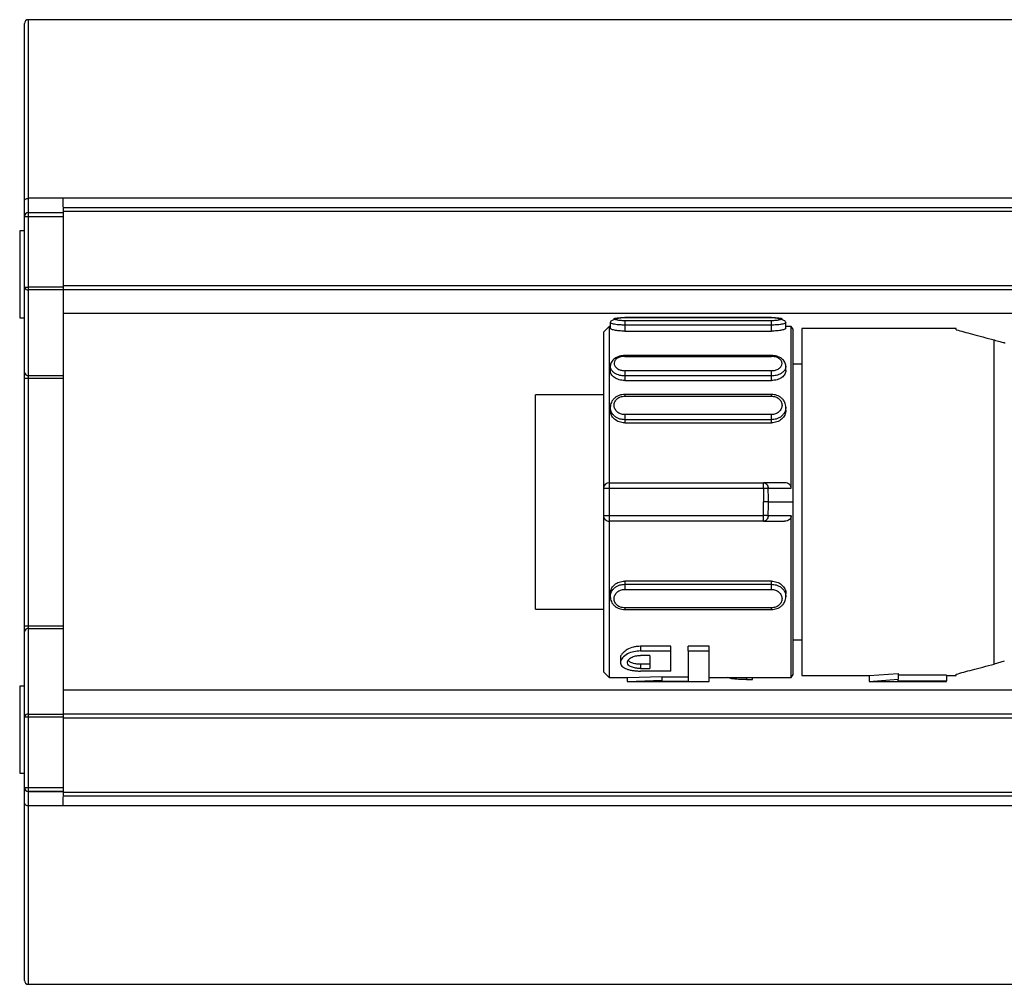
# Model space of a CAD drawing. Header units: millimetres. Extents: x -791 to 2760, y 405 to 804.
# Tile 2 of 17: x -434 to -383, y 405 to 455. Entities that reach past the tile are written whole.
import ezdxf

# ---------------------------------------------------------------- set-up
doc = ezdxf.new("R2010")
doc.units = ezdxf.units.MM

# ---------------------------------------------------------------- blocks, each defined once
blk = doc.blocks.new('Drawing View4')
at = {"color": 7, "linetype": 'Continuous', "lineweight": 25}
for p, q in [((-102.525, 19.114), (-102.525, 28.3)), ((1097.275, 28.5), (-102.325, 28.5)), ((-102.325, 19.24), (-102.325, 28.5)), ((-102.525, 18.3), (-102.525, 19.114)), ((-100.525, 19.24), (-102.325, 19.24)), ((-102.325, 18.5), (-102.325, 19.24)), ((-27.525, 19.241), (-100.525, 19.241)), ((-102.325, 18.3), (-102.325, 18.5)), ((-102.325, 18.5), (-100.525, 18.5)), ((-27.525, 18.75), (-100.525, 18.75)), ((-100.525, 18.75), (-100.525, 18.55)), ((-100.525, 18.55), (-100.525, 14.7)), ((-27.525, 18.55), (-100.525, 18.55)), ((-100.525, 18.5), (-100.525, 18.521)), ((-102.525, 14.635), (-102.525, 18.3)), ((-102.525, 18.3), (-102.325, 18.3)), ((-102.325, 14.635), (-102.325, 18.3)), ((-102.325, 18.3), (-100.525, 18.3)), ((-102.525, 17.55), (-102.775, 17.55)), ((-102.775, 17.55), (-102.775, 13.05)), ((-102.525, 14.635), (-102.325, 14.635)), ((-102.525, 10.203), (-102.525, 14.635)), ((-102.325, 14.491), (-102.325, 14.635)), ((-100.525, 14.635), (-102.325, 14.635)), ((-100.525, 14.491), (-102.325, 14.491)), ((-102.325, 10.059), (-102.325, 14.491)), ((-100.525, 14.7), (-100.525, 14.5)), ((-27.525, 14.7), (-100.525, 14.7)), ((-27.525, 14.5), (-100.525, 14.5)), ((-100.525, 14.5), (-100.525, 14.491)), ((-100.525, 14.491), (-100.525, 10.059)), ((-102.775, 13.05), (-102.525, 13.05)), ((-27.525, 13.262), (-100.525, 13.262)), ((-72.175, 12.797), (-72.175, 12.5)), ((-63.825, 13.062), (-71.425, 13.062)), ((-71.425, 13.061), (-63.825, 13.061)), ((-71.425, 13.06), (-71.425, 13.061)), ((-63.825, 12.895), (-71.425, 12.895)), ((-63.825, 13.061), (-63.825, 13.06)), ((-63.075, 12.5), (-63.075, 12.797)), ((-72.225, 12.6), (-72.525, 12.3)), ((-72.525, 12.3), (-72.525, 4.2)), ((-72.175, 12.6), (-72.225, 12.6)), ((-71.425, 12.67), (-71.425, 12.359)), ((-63.825, 12.67), (-71.425, 12.67)), ((-71.425, 12.359), (-63.825, 12.359)), ((-63.825, 12.359), (-63.825, 12.67)), ((-62.802, 12.6), (-63.075, 12.6)), ((-62.705, 12.45), (-62.802, 12.6)), ((-62.802, 4.213), (-62.802, 12.6)), ((-62.705, 3.5), (-62.705, 12.45)), ((-54.253, 12.5), (-62.253, 12.5)), ((-62.253, 12.5), (-62.253, -5.5)), ((-54.253, 12.428), (-54.253, 12.5)), ((-52.277, -4.898), (-52.277, 11.898)), ((-63.825, 11.092), (-71.425, 11.092)), ((-71.425, 11.05), (-63.825, 11.049)), ((-63.825, 11.089), (-63.825, 11.09)), ((-72.175, 10.541), (-72.175, 10.316)), ((-63.825, 10.306), (-71.425, 10.306)), ((-63.075, 10.315), (-63.075, 10.539)), ((-62.253, 10.65), (-62.705, 10.65)), ((-62.253, 10.65), (-62.705, 10.65)), ((-102.525, 9.915), (-102.525, 10.203)), ((-102.525, 9.915), (-102.325, 9.915)), ((-102.525, -2.915), (-102.525, 9.915)), ((-102.325, 10.059), (-100.525, 10.059)), ((-102.325, 9.915), (-102.325, 10.059)), ((-102.325, 9.915), (-100.525, 9.915)), ((-102.325, -2.915), (-102.325, 9.915)), ((-100.525, 10.059), (-100.525, 9.915)), ((-100.525, 9.915), (-100.525, -2.915)), ((-63.825, 10.032), (-71.425, 10.032)), ((-71.425, 10.032), (-71.425, 9.796)), ((-71.425, 9.796), (-63.825, 9.796)), ((-63.825, 9.796), (-63.825, 10.032)), ((-72.525, 9.05), (-76.053, 9.05)), ((-76.053, 3.5), (-76.053, 9.05)), ((-63.825, 9.072), (-71.425, 9.072)), ((-71.425, 9.068), (-71.425, 9.068)), ((-71.425, 8.986), (-63.825, 8.986)), ((-63.825, 9.068), (-63.825, 9.068)), ((-72.175, 8.411), (-72.175, 8.255)), ((-63.075, 8.255), (-63.075, 8.411)), ((-63.825, 8.028), (-71.425, 8.028)), ((-63.825, 7.764), (-71.425, 7.764)), ((-71.425, 7.764), (-71.425, 7.599)), ((-63.825, 7.599), (-63.825, 7.764)), ((-71.425, 7.599), (-63.825, 7.599)), ((-72.525, 4.2), (-72.525, 2.8)), ((-72.225, 4.5), (-72.225, 4.2)), ((-72.225, 4.5), (-64.243, 4.5)), ((-72.225, 4.2), (-72.225, 2.8)), ((-64.243, 4.2), (-72.225, 4.2)), ((-63.142, 4.5), (-64.243, 4.5)), ((-63.992, 4.211), (-62.802, 4.213)), ((-76.053, -2.05), (-76.053, 3.5)), ((-63.977, 3.5), (-62.705, 3.5)), ((-62.705, -5.45), (-62.705, 3.5)), ((-72.525, 2.8), (-72.525, -5.3)), ((-72.225, 2.8), (-64.243, 2.8)), ((-62.802, 2.787), (-63.991, 2.789)), ((-62.802, -5.6), (-62.802, 2.787)), ((-64.243, 2.5), (-72.225, 2.5)), ((-64.243, 2.5), (-63.142, 2.5)), ((-63.825, -0.599), (-71.425, -0.599)), ((-71.425, -0.599), (-71.425, -0.764)), ((-71.425, -0.764), (-63.825, -0.764)), ((-63.825, -0.764), (-63.825, -0.599)), ((-72.175, -1.255), (-72.175, -1.411)), ((-71.425, -1.028), (-63.825, -1.028)), ((-63.075, -1.411), (-63.075, -1.255)), ((-63.825, -1.986), (-71.425, -1.986)), ((-76.053, -2.05), (-72.525, -2.05)), ((-71.425, -2.068), (-71.425, -2.068)), ((-71.425, -2.072), (-63.825, -2.072)), ((-63.825, -2.068), (-63.825, -2.068)), ((-102.525, -2.915), (-102.325, -2.915)), ((-102.525, -3.203), (-102.525, -2.915)), ((-102.325, -3.059), (-102.325, -2.915)), ((-102.325, -2.915), (-100.525, -2.915)), ((-102.325, -7.491), (-102.325, -3.059)), ((-102.325, -3.059), (-100.525, -3.059)), ((-100.525, -2.915), (-100.525, -3.059)), ((-100.525, -3.059), (-100.525, -7.491)), ((-102.525, -7.635), (-102.525, -3.203)), ((-69.038, -3.979), (-70.613, -3.979)), ((-70.613, -3.979), (-70.613, -4.221)), ((-69.038, -4.221), (-69.038, -3.979)), ((-67.058, -3.979), (-68.138, -3.979)), ((-68.138, -4.221), (-68.138, -3.979)), ((-67.058, -4.221), (-67.058, -3.979)), ((-62.705, -3.65), (-62.253, -3.65)), ((-70.613, -4.221), (-69.038, -4.221)), ((-70.118, -4.451), (-70.613, -4.451)), ((-70.118, -4.451), (-70.118, -5.127)), ((-69.038, -5.263), (-69.038, -4.221)), ((-68.138, -4.221), (-67.058, -4.221)), ((-68.138, -4.221), (-68.138, -5.784)), ((-67.058, -5.8), (-67.058, -4.221)), ((-71.648, -4.597), (-71.648, -4.821)), ((-70.613, -4.911), (-70.613, -5.127)), ((-70.118, -4.911), (-70.613, -4.911)), ((-51.757, -4.759), (-52.277, -4.898)), ((-72.525, -5.3), (-72.225, -5.6)), ((-72.225, -5.6), (-71.276, -5.6)), ((-71.288, -5.6), (-69.488, -5.541)), ((-71.288, -5.8), (-71.288, -5.6)), ((-70.613, -5.127), (-70.118, -5.127)), ((-69.038, -5.263), (-70.613, -5.263)), ((-69.488, -5.742), (-69.488, -5.541)), ((-68.138, -5.584), (-69.488, -5.584)), ((-67.058, -5.6), (-62.802, -5.6)), ((-65.114, -5.6), (-65.114, -5.708)), ((-64.808, -5.708), (-64.808, -5.6)), ((-62.802, -5.6), (-62.705, -5.45)), ((-62.253, -5.5), (-58.753, -5.5)), ((-58.753, -5.5), (-57.253, -5.382)), ((-58.753, -5.5), (-58.753, -5.8)), ((-57.253, -5.382), (-57.253, -5.686)), ((-54.753, -5.469), (-57.253, -5.469)), ((-54.753, -5.469), (-54.753, -5.77)), ((-54.753, -5.5), (-54.253, -5.5)), ((-54.253, -5.5), (-54.253, -5.428)), ((-102.525, -6.05), (-102.775, -6.05)), ((-102.775, -6.05), (-102.775, -10.55)), ((-71.291, -5.8), (-67.058, -5.8)), ((-71.288, -5.8), (-69.488, -5.742)), ((-69.488, -5.784), (-69.488, -5.742)), ((-69.488, -5.784), (-68.138, -5.784)), ((-65.114, -5.708), (-64.808, -5.708)), ((-58.756, -5.8), (-54.753, -5.8)), ((-58.753, -5.8), (-57.253, -5.686)), ((-57.253, -5.77), (-57.253, -5.686)), ((-57.253, -5.77), (-54.753, -5.77)), ((-54.753, -5.8), (-54.753, -5.77)), ((-27.525, -6.262), (-100.525, -6.262)), ((-102.525, -11.3), (-102.525, -7.635)), ((-102.525, -7.635), (-102.325, -7.635)), ((-102.325, -7.635), (-102.325, -7.491)), ((-102.325, -7.491), (-100.525, -7.491)), ((-102.325, -11.3), (-102.325, -7.635)), ((-102.325, -7.635), (-100.525, -7.635)), ((-100.525, -7.491), (-100.525, -7.5)), ((-27.525, -7.5), (-100.525, -7.5)), ((-100.525, -7.5), (-100.525, -7.7)), ((-100.525, -7.7), (-100.525, -11.55)), ((-27.525, -7.7), (-100.525, -7.7)), ((-102.775, -10.55), (-102.525, -10.55)), ((-102.525, -11.3), (-102.325, -11.3)), ((-102.525, -11.3), (-102.525, -11.3)), ((-102.525, -12.115), (-102.525, -11.3)), ((-102.325, -11.5), (-102.325, -11.3)), ((-102.325, -11.3), (-100.525, -11.3)), ((-102.325, -11.5), (-100.525, -11.5)), ((-100.525, -11.5), (-102.325, -11.5)), ((-102.325, -12.241), (-102.325, -11.5)), ((-102.325, -11.5), (-102.325, -11.5)), ((-100.525, -11.521), (-100.525, -11.5)), ((-100.525, -11.55), (-100.525, -11.75)), ((-27.525, -11.55), (-100.525, -11.55)), ((-102.525, -21.3), (-102.525, -12.115)), ((-100.525, -12.241), (-102.325, -12.241)), ((-102.325, -21.5), (-102.325, -12.241)), ((-27.525, -11.75), (-100.525, -11.75)), ((-27.525, -12.241), (-100.525, -12.241)), ((-102.325, -21.5), (1097.275, -21.5))]:
    blk.add_line(p, q, dxfattribs=at)
at = {"color": 7, "linetype": 'Continuous', "lineweight": 25, "flags": 128}
for points in [[(-102.525, 19.114), (-102.521, 19.139), (-102.51, 19.163), (-102.491, 19.184), (-102.466, 19.203), (-102.436, 19.219), (-102.401, 19.231), (-102.364, 19.238), (-102.325, 19.24)], [(-72.225, 12.6), (-72.225, 12.403), (-72.225, 11.819), (-72.225, 10.874), (-72.225, 9.61), (-72.225, 8.08), (-72.225, 6.352), (-72.225, 4.5)], [(-72.225, 4.2), (-72.283, 4.2), (-72.34, 4.2), (-72.392, 4.2), (-72.437, 4.2), (-72.474, 4.2), (-72.502, 4.2), (-72.519, 4.2), (-72.525, 4.2)], [(-64.243, 4.2), (-64.243, 4.259), (-64.243, 4.315), (-64.243, 4.367), (-64.243, 4.412), (-64.243, 4.449), (-64.243, 4.477), (-64.243, 4.494), (-64.243, 4.5)], [(-63.992, 4.211), (-64.014, 4.21), (-64.039, 4.209), (-64.068, 4.207), (-64.1, 4.206), (-64.134, 4.205), (-64.169, 4.203), (-64.206, 4.202), (-64.243, 4.2)], [(-63.977, 3.5), (-63.999, 3.5), (-64.025, 3.5), (-64.053, 3.5), (-64.085, 3.5), (-64.119, 3.5), (-64.154, 3.5), (-64.191, 3.5), (-64.228, 3.5)], [(-72.525, 2.8), (-72.519, 2.8), (-72.502, 2.8), (-72.474, 2.8), (-72.437, 2.8), (-72.392, 2.8), (-72.34, 2.8), (-72.283, 2.8), (-72.225, 2.8)], [(-72.225, 2.8), (-72.225, 2.741), (-72.225, 2.685), (-72.225, 2.633), (-72.225, 2.588), (-72.225, 2.551), (-72.225, 2.523), (-72.225, 2.506), (-72.225, 2.5)], [(-63.991, 2.789), (-64.014, 2.79), (-64.039, 2.791), (-64.068, 2.793), (-64.1, 2.794), (-64.134, 2.795), (-64.169, 2.797), (-64.206, 2.798), (-64.243, 2.8)], [(-64.243, 2.5), (-64.243, 2.506), (-64.243, 2.523), (-64.243, 2.551), (-64.243, 2.588), (-64.243, 2.633), (-64.243, 2.685), (-64.243, 2.741), (-64.243, 2.8)], [(-102.525, -12.115), (-102.521, -12.14), (-102.51, -12.163), (-102.491, -12.185), (-102.466, -12.204), (-102.436, -12.22), (-102.401, -12.232), (-102.364, -12.239), (-102.325, -12.241)]]:
    blk.add_lwpolyline(points, dxfattribs=at)
at = {"color": 7, "linetype": 'Continuous', "lineweight": 25}
for centre, radius, start, end in [((-102.325, 28.3), 0.2, 90, 180), ((-102.325, 18.3), 0.2, 90, 180), ((-102.349, 14.668), 0.179, 190.8431, 277.7674), ((-102.349, 10.236), 0.179, 190.8431, 277.7674), ((-72.225, 4.2), 0.3, 90, 180), ((-80.811, 3.5), 16.835, 0.0007, 2.42), ((-80.81, 3.5), 16.582, 357.5799, 359.9995), ((-80.81, 3.5), 16.834, 357.58, 359.9993), ((-72.225, 2.8), 0.3, 180, 270.0002), ((-102.349, -3.236), 0.179, 82.2326, 169.1569), ((-102.349, -7.668), 0.179, 82.2326, 169.1569), ((-102.325, -11.3), 0.2, 180, 270), ((-102.325, -11.3), 0.2, 180, 270), ((-102.325, -21.3), 0.2, 180, 270)]:
    blk.add_arc(centre, radius, start, end, dxfattribs=at)
for points, knots in [([(-100.525, 18.779), (-100.525, 18.825), (-100.525, 18.945), (-100.525, 19.129), (-100.525, 19.24)], [0, 0, 0, 0, 0.390032, 1, 1, 1, 1]), ([(-71.425, 13.052), (-71.468, 13.048), (-71.555, 13.04), (-71.689, 13.021), (-71.82, 12.995), (-71.939, 12.964), (-72.041, 12.928), (-72.117, 12.887), (-72.166, 12.842), (-72.172, 12.811), (-72.175, 12.795)], [0, 0, 0, 0, 0.114211, 0.23268, 0.355023, 0.480626, 0.608722, 0.738501, 0.869166, 1, 1, 1, 1]), ([(-71.425, 12.67), (-71.51, 12.672), (-71.647, 12.674), (-71.825, 12.691), (-71.96, 12.71), (-72.066, 12.733), (-72.153, 12.763), (-72.167, 12.784), (-72.175, 12.797)], [0, 0, 0, 0, 0.215402, 0.349232, 0.500196, 0.651033, 0.784822, 1, 1, 1, 1]), ([(-71.425, 12.895), (-71.497, 12.897), (-71.642, 12.901), (-71.825, 12.927), (-71.947, 12.96), (-71.989, 12.995), (-71.947, 13.025), (-71.825, 13.046), (-71.642, 13.059), (-71.497, 13.061), (-71.425, 13.061)], [0, 0, 0, 0, 0.1241056, 0.2487344, 0.3741106, 0.4999986, 0.625886, 0.7512626, 0.8758895, 1, 1, 1, 1]), ([(-71.425, 13.05), (-71.425, 13.052), (-71.425, 13.062), (-71.425, 13.061), (-71.425, 13.06)], [0, 0, 0, 0, 0.113961, 1, 1, 1, 1]), ([(-63.825, 13.06), (-63.825, 13.061), (-63.825, 13.062), (-63.825, 13.052), (-63.825, 13.05)], [0, 0, 0, 0, 0.886055, 1, 1, 1, 1]), ([(-63.825, 13.061), (-63.753, 13.061), (-63.608, 13.059), (-63.425, 13.046), (-63.303, 13.025), (-63.261, 12.995), (-63.303, 12.96), (-63.425, 12.927), (-63.608, 12.901), (-63.753, 12.897), (-63.825, 12.895)], [0, 0, 0, 0, 0.124111, 0.248737, 0.374114, 0.500001, 0.625889, 0.751266, 0.875894, 1, 1, 1, 1]), ([(-63.075, 12.795), (-63.078, 12.811), (-63.084, 12.842), (-63.133, 12.887), (-63.209, 12.928), (-63.311, 12.964), (-63.43, 12.995), (-63.561, 13.021), (-63.695, 13.04), (-63.782, 13.048), (-63.825, 13.052)], [0, 0, 0, 0, 0.130834, 0.261499, 0.391278, 0.519374, 0.644977, 0.76732, 0.885789, 1, 1, 1, 1]), ([(-63.075, 12.797), (-63.083, 12.784), (-63.096, 12.763), (-63.183, 12.733), (-63.289, 12.71), (-63.424, 12.691), (-63.603, 12.674), (-63.74, 12.672), (-63.825, 12.67)], [0, 0, 0, 0, 0.214821, 0.348602, 0.499396, 0.650569, 0.784537, 1, 1, 1, 1]), ([(-71.425, 12.359), (-71.523, 12.361), (-71.72, 12.366), (-71.968, 12.405), (-72.141, 12.454), (-72.164, 12.485), (-72.175, 12.5)], [0, 0, 0, 0, 0.2491023, 0.500264, 0.7513738, 1, 1, 1, 1]), ([(-63.075, 12.5), (-63.086, 12.485), (-63.109, 12.454), (-63.282, 12.405), (-63.53, 12.366), (-63.727, 12.361), (-63.825, 12.359)], [0, 0, 0, 0, 0.249179, 0.499184, 0.75158, 1, 1, 1, 1]), ([(-54.253, 12.428), (-53.993, 12.358), (-53.47, 12.218), (-52.676, 12.005), (-52.277, 11.898)], [0, 0, 0, 0, 0.496441, 1, 1, 1, 1]), ([(-52.277, 11.898), (-52.182, 11.873), (-52.02, 11.829), (-51.839, 11.781), (-51.763, 11.76)], [0, 0, 0, 0, 0.580293, 1, 1, 1, 1]), ([(-51.763, 11.76), (-51.754, 11.758), (-51.735, 11.754), (-51.716, 11.752), (-51.707, 11.751)], [0, 0, 0, 0, 0.499272, 1, 1, 1, 1]), ([(-71.412, 11.093), (-71.458, 11.091), (-71.552, 11.088), (-71.692, 11.057), (-71.826, 11.008), (-71.946, 10.94), (-72.045, 10.855), (-72.12, 10.757), (-72.167, 10.649), (-72.172, 10.574), (-72.175, 10.536)], [0, 0, 0, 0, 0.118978, 0.240451, 0.364104, 0.489533, 0.616272, 0.743873, 0.871907, 1, 1, 1, 1]), ([(-71.425, 11.05), (-71.495, 11.045), (-71.637, 11.036), (-71.82, 10.957), (-71.944, 10.84), (-71.989, 10.696), (-71.949, 10.547), (-71.827, 10.417), (-71.643, 10.325), (-71.497, 10.312), (-71.425, 10.306)], [0, 0, 0, 0, 0.1204107, 0.2439426, 0.3699217, 0.4955387, 0.6230038, 0.749648, 0.8759593, 1, 1, 1, 1]), ([(-71.425, 11.09), (-71.425, 11.09), (-71.425, 11.09), (-71.425, 11.063), (-71.425, 11.05)], [0, 0, 0, 0, 0.480716, 1, 1, 1, 1]), ([(-63.075, 10.534), (-63.077, 10.572), (-63.083, 10.646), (-63.129, 10.753), (-63.202, 10.851), (-63.299, 10.935), (-63.417, 11.003), (-63.548, 11.053), (-63.686, 11.085), (-63.779, 11.089), (-63.825, 11.091)], [0, 0, 0, 0, 0.128086, 0.256115, 0.383712, 0.510449, 0.635879, 0.759537, 0.881011, 1, 1, 1, 1]), ([(-63.825, 11.049), (-63.825, 11.063), (-63.825, 11.088), (-63.825, 11.089), (-63.825, 11.089)], [0, 0, 0, 0, 0.568321, 1, 1, 1, 1]), ([(-63.825, 10.306), (-63.755, 10.311), (-63.612, 10.321), (-63.43, 10.411), (-63.306, 10.537), (-63.261, 10.685), (-63.301, 10.83), (-63.423, 10.951), (-63.607, 11.033), (-63.753, 11.044), (-63.825, 11.049)], [0, 0, 0, 0, 0.120506, 0.244024, 0.369966, 0.495563, 0.623129, 0.749761, 0.875999, 1, 1, 1, 1]), ([(-71.425, 10.032), (-71.511, 10.038), (-71.649, 10.048), (-71.827, 10.109), (-71.961, 10.181), (-72.066, 10.273), (-72.153, 10.393), (-72.167, 10.484), (-72.175, 10.541)], [0, 0, 0, 0, 0.2187859, 0.3518033, 0.5002791, 0.6510823, 0.7848745, 1, 1, 1, 1]), ([(-71.425, 9.796), (-71.524, 9.804), (-71.722, 9.819), (-71.966, 9.946), (-72.145, 10.118), (-72.165, 10.25), (-72.175, 10.316)], [0, 0, 0, 0, 0.250034, 0.500138, 0.750142, 1, 1, 1, 1]), ([(-63.075, 10.539), (-63.083, 10.483), (-63.096, 10.392), (-63.183, 10.271), (-63.288, 10.179), (-63.423, 10.106), (-63.601, 10.046), (-63.739, 10.036), (-63.825, 10.03)], [0, 0, 0, 0, 0.214375, 0.34824, 0.499298, 0.649015, 0.782516, 1, 1, 1, 1]), ([(-63.076, 10.315), (-63.085, 10.25), (-63.103, 10.12), (-63.25, 9.975), (-63.399, 9.884), (-63.575, 9.813), (-63.724, 9.803), (-63.825, 9.795)], [0, 0, 0, 0, 0.242436, 0.493073, 0.621659, 0.745623, 1, 1, 1, 1]), ([(-71.425, 9.071), (-71.472, 9.07), (-71.568, 9.066), (-71.708, 9.028), (-71.84, 8.968), (-71.956, 8.885), (-72.053, 8.782), (-72.123, 8.665), (-72.168, 8.536), (-72.173, 8.446), (-72.175, 8.401)], [0, 0, 0, 0, 0.121254, 0.244083, 0.368306, 0.493617, 0.619714, 0.746314, 0.873153, 1, 1, 1, 1]), ([(-71.425, 8.028), (-71.497, 8.036), (-71.642, 8.051), (-71.825, 8.166), (-71.947, 8.328), (-71.989, 8.516), (-71.947, 8.702), (-71.825, 8.857), (-71.642, 8.965), (-71.497, 8.979), (-71.425, 8.986)], [0, 0, 0, 0, 0.1241105, 0.2487374, 0.374114, 0.5000014, 0.6258894, 0.7512656, 0.8758944, 1, 1, 1, 1]), ([(-71.425, 9.068), (-71.425, 9.068), (-71.425, 9.069), (-71.425, 9.043), (-71.425, 9.005), (-71.425, 8.986)], [0, 0, 0, 0, 0.148719, 0.57436, 1, 1, 1, 1]), ([(-63.075, 8.402), (-63.077, 8.446), (-63.082, 8.536), (-63.126, 8.665), (-63.197, 8.783), (-63.294, 8.885), (-63.41, 8.968), (-63.542, 9.028), (-63.682, 9.066), (-63.778, 9.07), (-63.825, 9.071)], [0, 0, 0, 0, 0.126845, 0.253683, 0.380283, 0.50638, 0.631691, 0.755908, 0.878745, 1, 1, 1, 1]), ([(-63.825, 8.986), (-63.825, 9.005), (-63.825, 9.043), (-63.825, 9.069), (-63.825, 9.068), (-63.825, 9.068)], [0, 0, 0, 0, 0.425635, 0.851269, 1, 1, 1, 1]), ([(-63.825, 8.986), (-63.753, 8.979), (-63.608, 8.965), (-63.425, 8.857), (-63.303, 8.702), (-63.261, 8.516), (-63.303, 8.328), (-63.425, 8.166), (-63.608, 8.051), (-63.753, 8.036), (-63.825, 8.028)], [0, 0, 0, 0, 0.124111, 0.248737, 0.374114, 0.500001, 0.625889, 0.751266, 0.875894, 1, 1, 1, 1]), ([(-71.425, 7.599), (-71.523, 7.609), (-71.72, 7.63), (-71.968, 7.784), (-72.141, 8.002), (-72.164, 8.171), (-72.175, 8.255)], [0, 0, 0, 0, 0.250014, 0.500108, 0.750297, 1, 1, 1, 1]), ([(-71.425, 7.764), (-71.51, 7.771), (-71.647, 7.782), (-71.825, 7.859), (-71.96, 7.951), (-72.066, 8.068), (-72.153, 8.22), (-72.166, 8.337), (-72.174, 8.409)], [0, 0, 0, 0, 0.216107, 0.350167, 0.501279, 0.652267, 0.786207, 1, 1, 1, 1]), ([(-63.075, 8.41), (-63.083, 8.338), (-63.096, 8.221), (-63.183, 8.069), (-63.289, 7.951), (-63.424, 7.859), (-63.603, 7.782), (-63.74, 7.771), (-63.825, 7.764)], [0, 0, 0, 0, 0.213289, 0.347331, 0.498418, 0.649887, 0.784116, 1, 1, 1, 1]), ([(-63.075, 8.255), (-63.086, 8.171), (-63.109, 8.002), (-63.282, 7.784), (-63.53, 7.629), (-63.727, 7.609), (-63.825, 7.599)], [0, 0, 0, 0, 0.249178, 0.499183, 0.751578, 1, 1, 1, 1]), ([(-64.243, 4.2), (-64.238, 4.069), (-64.23, 3.836), (-64.229, 3.603), (-64.228, 3.5)], [0, 0, 0, 0, 0.559981, 1, 1, 1, 1]), ([(-62.802, 4.213), (-62.803, 4.23), (-62.806, 4.266), (-62.823, 4.318), (-62.851, 4.366), (-62.902, 4.424), (-62.999, 4.485), (-63.09, 4.495), (-63.142, 4.5)], [0, 0, 0, 0, 0.107501, 0.216773, 0.329066, 0.445532, 0.688974, 1, 1, 1, 1]), ([(-62.802, 2.787), (-62.803, 2.769), (-62.805, 2.734), (-62.823, 2.682), (-62.85, 2.634), (-62.904, 2.574), (-63.001, 2.514), (-63.093, 2.505), (-63.142, 2.5)], [0, 0, 0, 0, 0.107534, 0.215501, 0.32879, 0.444966, 0.704581, 1, 1, 1, 1]), ([(-72.225, 2.5), (-72.225, 1.758), (-72.225, 0.274), (-72.225, -1.737), (-72.225, -3.435), (-72.225, -4.694), (-72.225, -5.474), (-72.225, -5.541), (-72.225, -5.573)], [0, 0, 0, 0, 0.169796, 0.339593, 0.509389, 0.679185, 0.848982, 1, 1, 1, 1]), ([(-72.175, -1.255), (-72.164, -1.171), (-72.141, -1.002), (-71.968, -0.784), (-71.719, -0.629), (-71.523, -0.609), (-71.425, -0.599)], [0, 0, 0, 0, 0.248812, 0.500086, 0.751215, 1, 1, 1, 1]), ([(-72.174, -1.409), (-72.166, -1.337), (-72.153, -1.221), (-72.066, -1.068), (-71.96, -0.951), (-71.825, -0.859), (-71.647, -0.782), (-71.51, -0.771), (-71.425, -0.764)], [0, 0, 0, 0, 0.213617, 0.347658, 0.498758, 0.649914, 0.783983, 1, 1, 1, 1]), ([(-63.825, -0.599), (-63.728, -0.609), (-63.532, -0.629), (-63.279, -0.783), (-63.123, -0.999), (-63.056, -1.174), (-63.075, -1.255), (-63.075, -1.255)], [0, 0, 0, 0, 0.248211, 0.498722, 0.749558, 0.99975, 1, 1, 1, 1]), ([(-63.825, -0.764), (-63.74, -0.771), (-63.603, -0.782), (-63.425, -0.859), (-63.29, -0.95), (-63.184, -1.068), (-63.097, -1.22), (-63.084, -1.337), (-63.075, -1.409)], [0, 0, 0, 0, 0.216068, 0.350075, 0.501113, 0.652201, 0.786193, 1, 1, 1, 1]), ([(-72.175, -1.401), (-72.173, -1.446), (-72.168, -1.536), (-72.123, -1.665), (-72.053, -1.782), (-71.956, -1.885), (-71.84, -1.968), (-71.708, -2.028), (-71.568, -2.066), (-71.472, -2.07), (-71.425, -2.071)], [0, 0, 0, 0, 0.126847, 0.253686, 0.380286, 0.506383, 0.631693, 0.755916, 0.878746, 1, 1, 1, 1]), ([(-71.425, -1.986), (-71.497, -1.979), (-71.642, -1.965), (-71.825, -1.857), (-71.947, -1.702), (-71.989, -1.516), (-71.947, -1.328), (-71.825, -1.166), (-71.642, -1.051), (-71.497, -1.036), (-71.425, -1.028)], [0, 0, 0, 0, 0.124106, 0.248734, 0.374111, 0.499999, 0.625886, 0.751263, 0.875889, 1, 1, 1, 1]), ([(-63.825, -1.028), (-63.753, -1.036), (-63.608, -1.051), (-63.425, -1.166), (-63.303, -1.328), (-63.261, -1.516), (-63.303, -1.702), (-63.425, -1.857), (-63.608, -1.965), (-63.753, -1.979), (-63.825, -1.986)], [0, 0, 0, 0, 0.124111, 0.248737, 0.374114, 0.500001, 0.625889, 0.751266, 0.875894, 1, 1, 1, 1]), ([(-63.825, -2.071), (-63.778, -2.07), (-63.682, -2.066), (-63.542, -2.028), (-63.41, -1.968), (-63.294, -1.885), (-63.197, -1.782), (-63.126, -1.665), (-63.082, -1.536), (-63.077, -1.446), (-63.075, -1.401)], [0, 0, 0, 0, 0.121254, 0.244083, 0.368307, 0.493617, 0.619714, 0.746314, 0.873153, 1, 1, 1, 1]), ([(-71.425, -1.986), (-71.425, -2.005), (-71.425, -2.043), (-71.425, -2.069), (-71.425, -2.068), (-71.425, -2.068)], [0, 0, 0, 0, 0.425638, 0.851277, 1, 1, 1, 1]), ([(-63.825, -2.068), (-63.825, -2.068), (-63.825, -2.069), (-63.825, -2.043), (-63.825, -2.005), (-63.825, -1.986)], [0, 0, 0, 0, 0.148721, 0.57436, 1, 1, 1, 1]), ([(-70.613, -3.979), (-70.672, -3.981), (-70.792, -3.986), (-71.038, -4.033), (-71.298, -4.135), (-71.496, -4.289), (-71.605, -4.429), (-71.663, -4.535), (-71.642, -4.589), (-71.639, -4.597)], [0, 0, 0, 0, 0.1001464, 0.2061269, 0.4390935, 0.6365815, 0.7856782, 0.9681485, 1, 1, 1, 1]), ([(-70.613, -4.221), (-70.731, -4.229), (-70.978, -4.246), (-71.312, -4.379), (-71.566, -4.573), (-71.679, -4.8), (-71.618, -4.974), (-71.484, -5.086), (-71.35, -5.152), (-71.187, -5.203), (-71.006, -5.238), (-70.812, -5.259), (-70.679, -5.262), (-70.613, -5.263)], [0, 0, 0, 0, 0.101914, 0.214829, 0.346939, 0.490821, 0.631706, 0.697116, 0.762183, 0.823721, 0.884692, 0.942289, 1, 1, 1, 1]), ([(-70.613, -5.127), (-70.656, -5.126), (-70.74, -5.124), (-70.904, -5.104), (-71.091, -5.055), (-71.246, -4.961), (-71.304, -4.837), (-71.263, -4.697), (-71.134, -4.585), (-70.986, -4.514), (-70.867, -4.478), (-70.741, -4.455), (-70.656, -4.452), (-70.613, -4.451)], [0, 0, 0, 0, 0.056584, 0.113199, 0.228949, 0.352882, 0.480242, 0.616196, 0.758031, 0.82278, 0.886406, 0.943414, 1, 1, 1, 1]), ([(-70.613, -4.911), (-70.695, -4.907), (-70.861, -4.9), (-71.072, -4.842), (-71.21, -4.771), (-71.234, -4.716), (-71.242, -4.698)], [0, 0, 0, 0, 0.275657, 0.563149, 0.858295, 1, 1, 1, 1]), ([(-54.253, -5.428), (-53.993, -5.356), (-53.47, -5.212), (-52.676, -5.003), (-52.277, -4.898)], [0, 0, 0, 0, 0.496428, 1, 1, 1, 1]), ([(-65.114, -5.708), (-65.254, -5.706), (-65.534, -5.701), (-65.886, -5.666), (-66.017, -5.621), (-66.077, -5.6)], [0, 0, 0, 0, 0.346683, 0.697528, 1, 1, 1, 1]), ([(-100.525, -12.241), (-100.525, -12.129), (-100.525, -11.946), (-100.525, -11.826), (-100.525, -11.779)], [0, 0, 0, 0, 0.608601, 1, 1, 1, 1])]:
    blk.add_open_spline(points, degree=3, knots=knots, dxfattribs=at)
for points in [[(-71.425, 12.895), (-71.425, 12.887), (-71.425, 12.872), (-71.425, 12.816), (-71.425, 12.746), (-71.425, 12.695), (-71.425, 12.67)], [(-63.825, 12.67), (-63.825, 12.695), (-63.825, 12.746), (-63.825, 12.816), (-63.825, 12.872), (-63.825, 12.887), (-63.825, 12.895)], [(-71.425, 10.306), (-71.425, 10.286), (-71.425, 10.247), (-71.425, 10.171), (-71.425, 10.094), (-71.425, 10.053), (-71.425, 10.032)], [(-63.825, 10.032), (-63.825, 10.053), (-63.825, 10.094), (-63.825, 10.171), (-63.825, 10.246), (-63.825, 10.286), (-63.825, 10.306)], [(-71.425, 8.028), (-71.425, 8.005), (-71.425, 7.958), (-71.425, 7.881), (-71.425, 7.81), (-71.425, 7.779), (-71.425, 7.764)], [(-63.825, 7.764), (-63.825, 7.779), (-63.825, 7.81), (-63.825, 7.881), (-63.825, 7.958), (-63.825, 8.005), (-63.825, 8.028)], [(-64.243, 4.5), (-64.211, 4.496), (-64.146, 4.487), (-64.064, 4.421), (-64.006, 4.325), (-63.996, 4.249), (-63.992, 4.211)], [(-63.991, 2.789), (-63.996, 2.751), (-64.006, 2.675), (-64.064, 2.579), (-64.146, 2.513), (-64.211, 2.504), (-64.243, 2.5)], [(-71.425, -0.764), (-71.425, -0.779), (-71.425, -0.81), (-71.425, -0.881), (-71.425, -0.958), (-71.425, -1.005), (-71.425, -1.028)], [(-63.825, -1.028), (-63.825, -1.005), (-63.825, -0.958), (-63.825, -0.881), (-63.825, -0.81), (-63.825, -0.779), (-63.825, -0.764)]]:
    blk.add_open_spline(points, degree=3, dxfattribs=at)

msp = doc.modelspace()

# ---------------------------------------------------------------- block references
at = {"color": 7, "linetype": 'Continuous', "lineweight": 25}
msp.add_blockref('Drawing View4', (-331.515, 426.899), dxfattribs=at)

doc.saveas('drawing.dxf')
